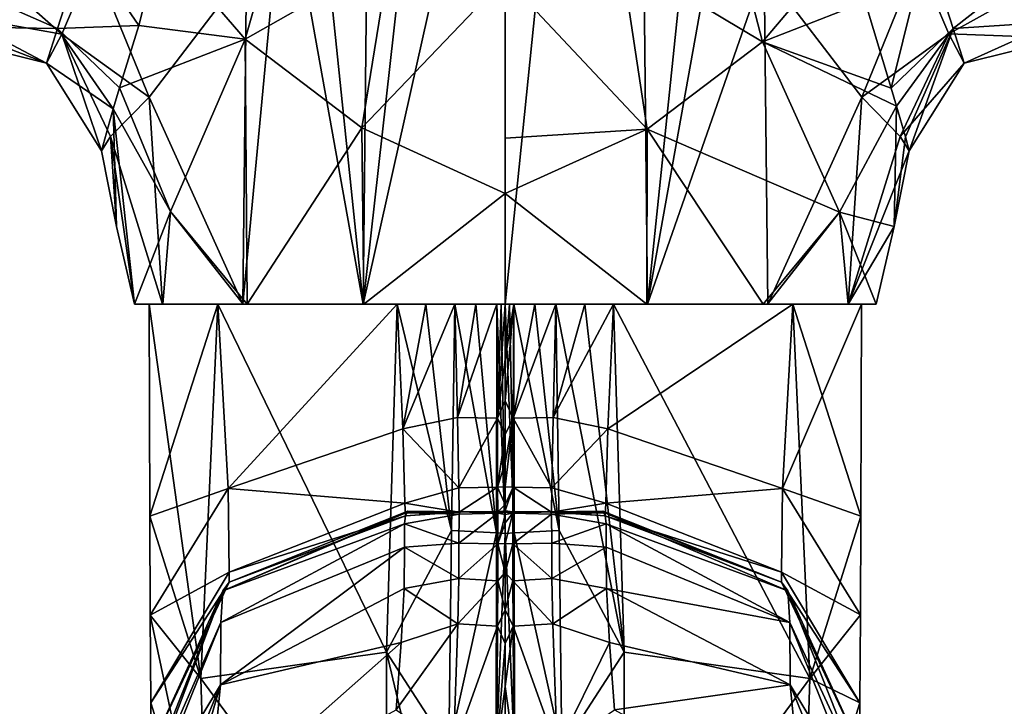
# Model space of a CAD drawing. Header units: millimetres. Extents: x -112 to 112, y -106 to 1587.
# Tile 25 of 158: x -25 to 25, y -54 to -19. Entities that reach past the tile are written whole.
import ezdxf

# ---------------------------------------------------------------- set-up
doc = ezdxf.new("R2010")
doc.units = ezdxf.units.MM
doc.header["$LTSCALE"] = 65.185185
for name, color, linetype in [('100', 7, 'CONTINUOUS'), ('26', 7, 'CONTINUOUS'), ('27', 7, 'CONTINUOUS'), ('29', 7, 'CONTINUOUS'), ('31', 7, 'CONTINUOUS'), ('33', 7, 'CONTINUOUS'), ('34', 7, 'CONTINUOUS'), ('37', 7, 'CONTINUOUS'), ('39', 7, 'CONTINUOUS'), ('41', 7, 'CONTINUOUS'), ('85', 7, 'CONTINUOUS'), ('86', 7, 'CONTINUOUS'), ('87', 7, 'CONTINUOUS'), ('88', 7, 'CONTINUOUS'), ('89', 7, 'CONTINUOUS'), ('90', 7, 'CONTINUOUS'), ('91', 7, 'CONTINUOUS'), ('92', 7, 'CONTINUOUS'), ('93', 7, 'CONTINUOUS'), ('94', 7, 'CONTINUOUS'), ('95', 7, 'CONTINUOUS'), ('96', 7, 'CONTINUOUS'), ('97', 7, 'CONTINUOUS'), ('98', 7, 'CONTINUOUS'), ('99', 7, 'CONTINUOUS')]:
    doc.layers.add(name, color=color, linetype=linetype)

msp = doc.modelspace()

# ---------------------------------------------------------------- linework, layer by layer
at = {"layer": '100', "color": 7, "linetype": 'CONTINUOUS', "true_color": 0xe0f2ff}
for points in [[(-0.211, -33.5, 17.999), (-0.422, -33.5, 17.995), (-0.399, -39.264, 20.426), (-0.211, -33.5, 17.999)], [(0, -33.5, 18), (-0.211, -33.5, 17.999), (-0.399, -39.264, 20.426), (0, -33.5, 18)], [(0, -36.295, 18.691), (0, -33.5, 18), (-0.399, -39.264, 20.426), (0, -36.295, 18.691)], [(0, -38.387, 19.755), (0, -36.295, 18.691), (-0.399, -39.264, 20.426), (0, -38.387, 19.755)], [(0, -40.079, 21.208), (0, -38.387, 19.755), (-0.399, -39.264, 20.426), (0, -40.079, 21.208)], [(0, -40.079, 21.208), (-0.399, -39.264, 20.426), (-0.39, -42.737, 26.113), (0, -40.079, 21.208)], [(0, -41.516, 23.221), (0, -40.079, 21.208), (-0.39, -42.737, 26.113), (0, -41.516, 23.221)], [(0, -42.732, 26.085), (0, -41.516, 23.221), (-0.39, -42.737, 26.113), (0, -42.732, 26.085)], [(0, -43.617, 30.325), (0, -42.732, 26.085), (-0.39, -42.737, 26.113), (0, -43.617, 30.325)], [(0, -43.617, 30.325), (-0.39, -42.737, 26.113), (-0.385, -43.993, 35.814), (0, -43.617, 30.325)], [(0, -43.942, 34.311), (0, -43.617, 30.325), (-0.385, -43.993, 35.814), (0, -43.942, 34.311)], [(0, -44.126, 50.951), (-0.384, -44.054, 48.562), (-0.387, -45.615, 66.46), (0, -44.126, 50.951)], [(0, -44.543, 57.383), (0, -44.126, 50.951), (-0.387, -45.615, 66.46), (0, -44.543, 57.383)], [(0, -44.013, 37.071), (0, -43.942, 34.311), (-0.385, -43.993, 35.814), (0, -44.013, 37.071)], [(0, -44.013, 37.071), (-0.385, -43.993, 35.814), (-0.375, -44.005, 41.25), (0, -44.013, 37.071)], [(0, -44.014, 46.515), (0, -44, 43.408), (-0.384, -44.054, 48.562), (0, -44.014, 46.515)], [(0, -44, 43.408), (-0.375, -44.005, 41.25), (-0.384, -44.054, 48.562), (0, -44, 43.408)], [(0, -44.126, 50.951), (0, -44.014, 46.515), (-0.384, -44.054, 48.562), (0, -44.126, 50.951)], [(0, -44, 43.408), (0, -44.011, 41.23), (-0.375, -44.005, 41.25), (0, -44, 43.408)], [(0, -44.011, 41.23), (0, -44.02, 39.333), (-0.375, -44.005, 41.25), (0, -44.011, 41.23)], [(0, -44.02, 39.333), (0, -44.013, 37.071), (-0.375, -44.005, 41.25), (0, -44.02, 39.333)], [(0, -45.599, 66.332), (0, -44.543, 57.383), (-0.387, -45.615, 66.46), (0, -45.599, 66.332)], [(0, -47.065, 75.124), (0, -45.599, 66.332), (-0.387, -45.615, 66.46), (0, -47.065, 75.124)], [(0, -47.065, 75.124), (-0.387, -45.615, 66.46), (-0.387, -47.476, 77.305), (0, -47.065, 75.124)], [(0, -48.949, 84.023), (0, -47.065, 75.124), (-0.387, -47.476, 77.305), (0, -48.949, 84.023)], [(0, -48.949, 84.023), (-0.387, -47.476, 77.305), (-0.395, -49.771, 87.353), (0, -48.949, 84.023)], [(0, -50.647, 90.475), (0, -48.949, 84.023), (-0.395, -49.771, 87.353), (0, -50.647, 90.475)], [(0, -50.647, 90.475), (-0.395, -49.771, 87.353), (-0.433, -55.947, 103.755), (0, -50.647, 90.475)], [(0, -52.823, 96.981), (0, -50.647, 90.475), (-0.433, -55.947, 103.755), (0, -52.823, 96.981)], [(0, -55.966, 103.816), (0, -52.823, 96.981), (-0.433, -55.947, 103.755), (0, -55.966, 103.816)]]:
    msp.add_3dface(points, dxfattribs=at)
at = {"layer": '26', "color": 7, "linetype": 'CONTINUOUS', "true_color": 0xe0f2ff}
for points in [[(18.188, -18.215, 13.791), (19.506, -22.576, 9.202), (21.295, -15.365, 12.114), (18.188, -18.215, 13.791)], [(21.295, -15.365, 12.114), (19.506, -22.576, 9.202), (22.642, -19.563, 6.865), (21.295, -15.365, 12.114)], [(26.549, -16.492, 9.679), (21.295, -15.365, 12.114), (22.642, -19.563, 6.865), (26.549, -16.492, 9.679)], [(27.838, -19.228, 4.848), (26.549, -16.492, 9.679), (22.642, -19.563, 6.865), (27.838, -19.228, 4.848)], [(27.838, -19.228, 4.848), (22.642, -19.563, 6.865), (23.202, -21.314, 0), (27.838, -19.228, 4.848)], [(28.283, -20.055), (27.838, -19.228, 4.848), (23.202, -21.314, 0), (28.283, -20.055)], [(19.506, -22.576, 9.202), (19.785, -23.487, 7.784), (22.642, -19.563, 6.865), (19.506, -22.576, 9.202)], [(19.785, -23.487, 7.784), (20.23, -25.031, 4.4), (22.642, -19.563, 6.865), (19.785, -23.487, 7.784)], [(20.23, -25.031, 4.4), (20.415, -25.746, 0), (22.642, -19.563, 6.865), (20.23, -25.031, 4.4)], [(22.642, -19.563, 6.865), (20.415, -25.746, 0), (23.202, -21.314, 0), (22.642, -19.563, 6.865)]]:
    msp.add_3dface(points, dxfattribs=at)
at = {"layer": '27', "color": 7, "linetype": 'CONTINUOUS', "true_color": 0xe0f2ff}
for points in [[(13.088, -16.574, -17.309), (20.832, -16.112, -12.301), (18.017, -23.027, -10.536), (13.088, -16.574, -17.309)], [(20.832, -16.112, -12.301), (22.417, -19.836, -6.729), (18.017, -23.027, -10.536), (20.832, -16.112, -12.301)], [(27.537, -16.988, -9.202), (22.417, -19.836, -6.729), (20.832, -16.112, -12.301), (27.537, -16.988, -9.202)], [(27.537, -16.988, -9.202), (28.283, -20.055), (22.417, -19.836, -6.729), (27.537, -16.988, -9.202)], [(18.017, -23.027, -10.536), (22.417, -19.836, -6.729), (19.966, -25.011, -4.839), (18.017, -23.027, -10.536)], [(22.417, -19.836, -6.729), (23.202, -21.314, 0), (19.966, -25.011, -4.839), (22.417, -19.836, -6.729)], [(28.283, -20.055), (23.202, -21.314, 0), (22.417, -19.836, -6.729), (28.283, -20.055)], [(23.202, -21.314, 0), (20.415, -25.746, 0), (19.966, -25.011, -4.839), (23.202, -21.314, 0)]]:
    msp.add_3dface(points, dxfattribs=at)
at = {"layer": '29', "color": 7, "linetype": 'CONTINUOUS', "true_color": 0xe0f2ff}
for points in [[(5.849, -15.961, 21.5), (13, -20.236, 18.586), (11.102, -12.874, 21.5), (5.849, -15.961, 21.5)], [(13, -20.236, 18.586), (17.429, -14.99, 15.946), (11.102, -12.874, 21.5), (13, -20.236, 18.586)], [(18.188, -18.215, 13.791), (17.429, -14.99, 15.946), (13, -20.236, 18.586), (18.188, -18.215, 13.791)], [(0, -17, 21.5), (7.163, -24.643, 19.992), (5.849, -15.961, 21.5), (0, -17, 21.5)], [(7.163, -24.643, 19.992), (13, -20.236, 18.586), (5.849, -15.961, 21.5), (7.163, -24.643, 19.992)], [(0, -25.102, 20.743), (7.163, -24.643, 19.992), (0, -17, 21.5), (0, -25.102, 20.743)], [(19.506, -22.576, 9.202), (18.188, -18.215, 13.791), (13, -20.236, 18.586), (19.506, -22.576, 9.202)], [(13, -20.236, 18.586), (7.163, -24.643, 19.992), (16.902, -28.849, 11.162), (13, -20.236, 18.586)], [(19.785, -23.487, 7.784), (19.506, -22.576, 9.202), (13, -20.236, 18.586), (19.785, -23.487, 7.784)], [(19.785, -23.487, 7.784), (13, -20.236, 18.586), (16.902, -28.849, 11.162), (19.785, -23.487, 7.784)], [(19.661, -29.569, 0), (19.785, -23.487, 7.784), (16.902, -28.849, 11.162), (19.661, -29.569, 0)], [(20.23, -25.031, 4.4), (19.785, -23.487, 7.784), (19.661, -29.569, 0), (20.23, -25.031, 4.4)], [(0, -27.904, 20.219), (7.163, -24.643, 19.992), (0, -25.102, 20.743), (0, -27.904, 20.219)], [(7.163, -24.643, 19.992), (0, -27.904, 20.219), (7.156, -33.5, 17.331), (7.163, -24.643, 19.992)], [(13.043, -33.5, 13.47), (7.163, -24.643, 19.992), (7.156, -33.5, 17.331), (13.043, -33.5, 13.47)], [(7.163, -24.643, 19.992), (13.043, -33.5, 13.47), (16.902, -28.849, 11.162), (7.163, -24.643, 19.992)], [(20.415, -25.746, 0), (20.23, -25.031, 4.4), (19.661, -29.569, 0), (20.415, -25.746, 0)], [(7.156, -33.5, 17.331), (0, -27.904, 20.219), (0, -33.5, 18.75), (7.156, -33.5, 17.331)], [(13.043, -33.5, 13.47), (13.263, -33.5, 13.253), (16.902, -28.849, 11.162), (13.043, -33.5, 13.47)], [(13.263, -33.5, 13.253), (17.333, -33.5, 7.153), (16.902, -28.849, 11.162), (13.263, -33.5, 13.253)], [(18.75, -33.5, 0.001), (19.661, -29.569, 0), (16.902, -28.849, 11.162), (18.75, -33.5, 0.001)], [(17.333, -33.5, 7.153), (18.75, -33.5, 0.001), (16.902, -28.849, 11.162), (17.333, -33.5, 7.153)]]:
    msp.add_3dface(points, dxfattribs=at)
at = {"layer": '31', "color": 7, "linetype": 'CONTINUOUS', "true_color": 0xe0f2ff}
for points in [[(0, -1.38, -22.255), (6.518, 30.5, -15.701), (0, -33.5, -18.75), (0, -1.38, -22.255)], [(0, -33.5, -18.75), (6.518, 30.5, -15.701), (7.183, -33.5, -17.319), (0, -33.5, -18.75)], [(6.518, 30.5, -15.701), (10.252, -3.922, -19.801), (7.183, -33.5, -17.319), (6.518, 30.5, -15.701)], [(10.252, -3.922, -19.801), (11.186, -11.212, -19.081), (7.183, -33.5, -17.319), (10.252, -3.922, -19.801)], [(11.186, -11.212, -19.081), (13.088, -16.574, -17.309), (7.183, -33.5, -17.319), (11.186, -11.212, -19.081)], [(7.183, -33.5, -17.319), (13.088, -16.574, -17.309), (13.268, -33.5, -13.248), (7.183, -33.5, -17.319)], [(13.088, -16.574, -17.309), (18.017, -23.027, -10.536), (13.268, -33.5, -13.248), (13.088, -16.574, -17.309)], [(13.268, -33.5, -13.248), (18.017, -23.027, -10.536), (17.33, -33.5, -7.157), (13.268, -33.5, -13.248)], [(18.017, -23.027, -10.536), (19.966, -25.011, -4.839), (17.33, -33.5, -7.157), (18.017, -23.027, -10.536)], [(19.966, -25.011, -4.839), (20.415, -25.746, 0), (17.33, -33.5, -7.157), (19.966, -25.011, -4.839)], [(20.415, -25.746, 0), (19.661, -29.569, 0), (17.33, -33.5, -7.157), (20.415, -25.746, 0)], [(19.661, -29.569, 0), (18.75, -33.5, 0.001), (17.33, -33.5, -7.157), (19.661, -29.569, 0)]]:
    msp.add_3dface(points, dxfattribs=at)
at = {"layer": '33', "color": 7, "linetype": 'CONTINUOUS', "true_color": 0xe0f2ff}
for points in [[(-13.149, -20.096, 18.529), (-11.096, -12.879, 21.5), (-17.454, -15.114, 15.874), (-13.149, -20.096, 18.529)], [(-5.856, -15.958, 21.5), (-11.096, -12.879, 21.5), (-13.149, -20.096, 18.529), (-5.856, -15.958, 21.5)], [(-13.149, -20.096, 18.529), (-17.454, -15.114, 15.874), (-18.529, -19.41, 12.786), (-13.149, -20.096, 18.529)], [(-7.254, -24.587, 19.98), (-5.856, -15.958, 21.5), (-13.149, -20.096, 18.529), (-7.254, -24.587, 19.98)], [(0, -17, 21.5), (-5.856, -15.958, 21.5), (-7.254, -24.587, 19.98), (0, -17, 21.5)], [(0, -27.904, 20.219), (0, -17, 21.5), (-7.254, -24.587, 19.98), (0, -27.904, 20.219)], [(0, -27.904, 20.219), (0, -25.102, 20.743), (0, -17, 21.5), (0, -27.904, 20.219)], [(-13.149, -20.096, 18.529), (-18.529, -19.41, 12.786), (-19.503, -22.564, 9.219), (-13.149, -20.096, 18.529)], [(-16.931, -28.806, 11.139), (-13.149, -20.096, 18.529), (-19.503, -22.564, 9.219), (-16.931, -28.806, 11.139)], [(-13.045, -33.5, 13.468), (-13.149, -20.096, 18.529), (-16.931, -28.806, 11.139), (-13.045, -33.5, 13.468)], [(-7.254, -24.587, 19.98), (-13.149, -20.096, 18.529), (-13.045, -33.5, 13.468), (-7.254, -24.587, 19.98)], [(-19.826, -23.621, 7.552), (-16.931, -28.806, 11.139), (-19.503, -22.564, 9.219), (-19.826, -23.621, 7.552)], [(-19.826, -23.621, 7.552), (-20.415, -25.746), (-19.662, -29.564, 0), (-19.826, -23.621, 7.552)], [(-16.931, -28.806, 11.139), (-19.826, -23.621, 7.552), (-18.75, -33.5, 0.001), (-16.931, -28.806, 11.139)], [(-18.75, -33.5, 0.001), (-19.826, -23.621, 7.552), (-19.662, -29.564, 0), (-18.75, -33.5, 0.001)], [(-7.152, -33.5, 17.333), (-7.254, -24.587, 19.98), (-13.045, -33.5, 13.468), (-7.152, -33.5, 17.333)], [(0, -27.904, 20.219), (-7.254, -24.587, 19.98), (-7.152, -33.5, 17.333), (0, -27.904, 20.219)], [(0, -33.5, 18.75), (0, -27.904, 20.219), (-7.152, -33.5, 17.333), (0, -33.5, 18.75)], [(-17.324, -33.5, 7.174), (-16.931, -28.806, 11.139), (-18.75, -33.5, 0.001), (-17.324, -33.5, 7.174)], [(-13.249, -33.5, 13.267), (-16.931, -28.806, 11.139), (-17.324, -33.5, 7.174), (-13.249, -33.5, 13.267)], [(-13.045, -33.5, 13.468), (-16.931, -28.806, 11.139), (-13.249, -33.5, 13.267), (-13.045, -33.5, 13.468)]]:
    msp.add_3dface(points, dxfattribs=at)
at = {"layer": '34', "color": 7, "linetype": 'CONTINUOUS', "true_color": 0xe0f2ff}
for points in [[(-17.324, -33.5, 7.174), (-18.75, -33.5, 0.001), (-14.535, -33.5, 10.618), (-17.324, -33.5, 7.174)], [(-18.75, -33.5, 0.001), (-17.33, -33.5, -7.157), (-18, -33.5, 0), (-18.75, -33.5, 0.001)], [(-14.535, -33.5, 10.618), (-18.75, -33.5, 0.001), (-18, -33.5, 0), (-14.535, -33.5, 10.618)], [(-18, -33.5, 0), (-17.33, -33.5, -7.157), (-14.535, -33.5, -10.618), (-18, -33.5, 0)], [(-17.33, -33.5, -7.157), (-13.268, -33.5, -13.248), (-14.535, -33.5, -10.618), (-17.33, -33.5, -7.157)], [(-13.249, -33.5, 13.267), (-17.324, -33.5, 7.174), (-14.535, -33.5, 10.618), (-13.249, -33.5, 13.267)], [(-5.473, -33.5, 17.148), (-13.249, -33.5, 13.267), (-14.535, -33.5, 10.618), (-5.473, -33.5, 17.148)], [(-14.535, -33.5, -10.618), (-13.268, -33.5, -13.248), (-5.473, -33.5, -17.148), (-14.535, -33.5, -10.618)], [(-13.268, -33.5, -13.248), (-7.183, -33.5, -17.319), (-5.473, -33.5, -17.148), (-13.268, -33.5, -13.248)], [(-13.045, -33.5, 13.468), (-13.249, -33.5, 13.267), (-5.473, -33.5, 17.148), (-13.045, -33.5, 13.468)], [(-7.152, -33.5, 17.333), (-13.045, -33.5, 13.468), (-5.473, -33.5, 17.148), (-7.152, -33.5, 17.333)], [(-7.183, -33.5, -17.319), (0, -33.5, -18.75), (-4.025, -33.5, -17.544), (-7.183, -33.5, -17.319)], [(-5.473, -33.5, -17.148), (-7.183, -33.5, -17.319), (-4.025, -33.5, -17.544), (-5.473, -33.5, -17.148)], [(0, -33.5, 18.75), (-7.152, -33.5, 17.333), (-1.488, -33.5, 17.938), (0, -33.5, 18.75)], [(-1.488, -33.5, 17.938), (-7.152, -33.5, 17.333), (-2.549, -33.5, 17.819), (-1.488, -33.5, 17.938)], [(-2.549, -33.5, 17.819), (-7.152, -33.5, 17.333), (-4.025, -33.5, 17.544), (-2.549, -33.5, 17.819)], [(-4.025, -33.5, 17.544), (-7.152, -33.5, 17.333), (-5.473, -33.5, 17.148), (-4.025, -33.5, 17.544)], [(-4.025, -33.5, -17.544), (0, -33.5, -18.75), (-2.549, -33.5, -17.819), (-4.025, -33.5, -17.544)], [(-2.549, -33.5, -17.819), (0, -33.5, -18.75), (-1.488, -33.5, -17.938), (-2.549, -33.5, -17.819)], [(-0.422, -33.5, 17.995), (0, -33.5, 18.75), (-1.488, -33.5, 17.938), (-0.422, -33.5, 17.995)], [(-1.488, -33.5, -17.938), (0, -33.5, -18.75), (-0.422, -33.5, -17.995), (-1.488, -33.5, -17.938)], [(-0.211, -33.5, 17.999), (0, -33.5, 18.75), (-0.422, -33.5, 17.995), (-0.211, -33.5, 17.999)], [(-0.422, -33.5, -17.995), (0, -33.5, -18.75), (-0.211, -33.5, -17.999), (-0.422, -33.5, -17.995)], [(0, -33.5, 18), (0, -33.5, 18.75), (-0.211, -33.5, 17.999), (0, -33.5, 18)], [(-0.211, -33.5, -17.999), (0, -33.5, -18.75), (0, -33.5, -18), (-0.211, -33.5, -17.999)], [(7.156, -33.5, 17.331), (0, -33.5, 18.75), (4.025, -33.5, 17.544), (7.156, -33.5, 17.331)], [(0.422, -33.5, 17.995), (0, -33.5, 18.75), (0.211, -33.5, 17.999), (0.422, -33.5, 17.995)], [(0, -33.5, 18.75), (0.422, -33.5, 17.995), (1.488, -33.5, 17.938), (0, -33.5, 18.75)], [(0.211, -33.5, 17.999), (0, -33.5, 18.75), (0, -33.5, 18), (0.211, -33.5, 17.999)], [(4.025, -33.5, 17.544), (0, -33.5, 18.75), (2.549, -33.5, 17.819), (4.025, -33.5, 17.544)], [(2.549, -33.5, 17.819), (0, -33.5, 18.75), (1.488, -33.5, 17.938), (2.549, -33.5, 17.819)], [(0, -33.5, -18.75), (7.183, -33.5, -17.319), (1.488, -33.5, -17.938), (0, -33.5, -18.75)], [(0, -33.5, -18), (0, -33.5, -18.75), (0.211, -33.5, -17.999), (0, -33.5, -18)], [(0.211, -33.5, -17.999), (0, -33.5, -18.75), (0.422, -33.5, -17.995), (0.211, -33.5, -17.999)], [(0.422, -33.5, -17.995), (0, -33.5, -18.75), (1.488, -33.5, -17.938), (0.422, -33.5, -17.995)], [(1.488, -33.5, -17.938), (7.183, -33.5, -17.319), (2.549, -33.5, -17.819), (1.488, -33.5, -17.938)], [(2.549, -33.5, -17.819), (7.183, -33.5, -17.319), (4.025, -33.5, -17.544), (2.549, -33.5, -17.819)], [(5.473, -33.5, 17.148), (7.156, -33.5, 17.331), (4.025, -33.5, 17.544), (5.473, -33.5, 17.148)], [(4.025, -33.5, -17.544), (7.183, -33.5, -17.319), (5.473, -33.5, -17.148), (4.025, -33.5, -17.544)], [(13.043, -33.5, 13.47), (7.156, -33.5, 17.331), (5.473, -33.5, 17.148), (13.043, -33.5, 13.47)], [(14.535, -33.5, 10.618), (13.043, -33.5, 13.47), (5.473, -33.5, 17.148), (14.535, -33.5, 10.618)], [(7.183, -33.5, -17.319), (13.268, -33.5, -13.248), (5.473, -33.5, -17.148), (7.183, -33.5, -17.319)], [(5.473, -33.5, -17.148), (13.268, -33.5, -13.248), (14.535, -33.5, -10.618), (5.473, -33.5, -17.148)], [(13.263, -33.5, 13.253), (13.043, -33.5, 13.47), (14.535, -33.5, 10.618), (13.263, -33.5, 13.253)], [(17.333, -33.5, 7.153), (13.263, -33.5, 13.253), (14.535, -33.5, 10.618), (17.333, -33.5, 7.153)], [(13.268, -33.5, -13.248), (17.33, -33.5, -7.157), (14.535, -33.5, -10.618), (13.268, -33.5, -13.248)], [(18, -33.5, 0), (17.333, -33.5, 7.153), (14.535, -33.5, 10.618), (18, -33.5, 0)], [(14.535, -33.5, -10.618), (17.33, -33.5, -7.157), (18, -33.5, 0), (14.535, -33.5, -10.618)], [(17.33, -33.5, -7.157), (18.75, -33.5, 0.001), (18, -33.5, 0), (17.33, -33.5, -7.157)], [(18.75, -33.5, 0.001), (17.333, -33.5, 7.153), (18, -33.5, 0), (18.75, -33.5, 0.001)]]:
    msp.add_3dface(points, dxfattribs=at)
at = {"layer": '37', "color": 7, "linetype": 'CONTINUOUS', "true_color": 0xe0f2ff}
for points in [[(-6.518, 30.5, -15.701), (-7.183, -33.5, -17.319), (-10.252, -3.922, -19.801), (-6.518, 30.5, -15.701)], [(0, 30.5, -17), (0, -1.38, -22.255), (-7.183, -33.5, -17.319), (0, 30.5, -17)], [(0, 30.5, -17), (-7.183, -33.5, -17.319), (-6.518, 30.5, -15.701), (0, 30.5, -17)], [(0, -1.38, -22.255), (0, -33.5, -18.75), (-7.183, -33.5, -17.319), (0, -1.38, -22.255)], [(-10.252, -3.922, -19.801), (-7.183, -33.5, -17.319), (-11.188, -11.217, -19.08), (-10.252, -3.922, -19.801)], [(-7.183, -33.5, -17.319), (-13.268, -33.5, -13.248), (-11.188, -11.217, -19.08), (-7.183, -33.5, -17.319)], [(-11.188, -11.217, -19.08), (-13.268, -33.5, -13.248), (-13.085, -16.572, -17.311), (-11.188, -11.217, -19.08)], [(-13.085, -16.572, -17.311), (-13.268, -33.5, -13.248), (-18.012, -23.022, -10.546), (-13.085, -16.572, -17.311)], [(-18.012, -23.022, -10.546), (-17.33, -33.5, -7.157), (-19.967, -25.012, -4.834), (-18.012, -23.022, -10.546)], [(-13.268, -33.5, -13.248), (-17.33, -33.5, -7.157), (-18.012, -23.022, -10.546), (-13.268, -33.5, -13.248)], [(-19.662, -29.564, 0), (-20.415, -25.746), (-19.967, -25.012, -4.834), (-19.662, -29.564, 0)], [(-18.75, -33.5, 0.001), (-19.662, -29.564, 0), (-19.967, -25.012, -4.834), (-18.75, -33.5, 0.001)], [(-17.33, -33.5, -7.157), (-18.75, -33.5, 0.001), (-19.967, -25.012, -4.834), (-17.33, -33.5, -7.157)]]:
    msp.add_3dface(points, dxfattribs=at)
at = {"layer": '39', "color": 7, "linetype": 'CONTINUOUS', "true_color": 0xe0f2ff}
for points in [[(-22.641, -19.563, 6.866), (-21.294, -15.362, 12.116), (-27.047, -17.62, 8.135), (-22.641, -19.563, 6.866)], [(-22.641, -19.563, 6.866), (-18.529, -19.41, 12.786), (-21.294, -15.362, 12.116), (-22.641, -19.563, 6.866)], [(-18.529, -19.41, 12.786), (-17.454, -15.114, 15.874), (-21.294, -15.362, 12.116), (-18.529, -19.41, 12.786)], [(-27.972, -19.481, 4.053), (-22.641, -19.563, 6.866), (-27.047, -17.62, 8.135), (-27.972, -19.481, 4.053)], [(-19.503, -22.564, 9.219), (-18.529, -19.41, 12.786), (-22.641, -19.563, 6.866), (-19.503, -22.564, 9.219)], [(-28.283, -20.055), (-23.202, -21.314, 0), (-27.972, -19.481, 4.053), (-28.283, -20.055)], [(-23.202, -21.314, 0), (-22.641, -19.563, 6.866), (-27.972, -19.481, 4.053), (-23.202, -21.314, 0)], [(-23.202, -21.314, 0), (-19.826, -23.621, 7.552), (-22.641, -19.563, 6.866), (-23.202, -21.314, 0)], [(-19.826, -23.621, 7.552), (-19.503, -22.564, 9.219), (-22.641, -19.563, 6.866), (-19.826, -23.621, 7.552)], [(-20.415, -25.746), (-19.826, -23.621, 7.552), (-23.202, -21.314, 0), (-20.415, -25.746)]]:
    msp.add_3dface(points, dxfattribs=at)
at = {"layer": '41', "color": 7, "linetype": 'CONTINUOUS', "true_color": 0xe0f2ff}
for points in [[(-27.758, -18.909, -5.713), (-27.52, -15.357, -11.13), (-22.416, -19.837, -6.729), (-27.758, -18.909, -5.713)], [(-22.416, -19.837, -6.729), (-27.52, -15.357, -11.13), (-20.83, -16.113, -12.301), (-22.416, -19.837, -6.729)], [(-18.012, -23.022, -10.546), (-22.416, -19.837, -6.729), (-20.83, -16.113, -12.301), (-18.012, -23.022, -10.546)], [(-13.085, -16.572, -17.311), (-18.012, -23.022, -10.546), (-20.83, -16.113, -12.301), (-13.085, -16.572, -17.311)], [(-23.202, -21.314, 0), (-28.283, -20.055), (-27.758, -18.909, -5.713), (-23.202, -21.314, 0)], [(-23.202, -21.314, 0), (-27.758, -18.909, -5.713), (-22.416, -19.837, -6.729), (-23.202, -21.314, 0)], [(-20.415, -25.746), (-23.202, -21.314, 0), (-22.416, -19.837, -6.729), (-20.415, -25.746)], [(-19.967, -25.012, -4.834), (-20.415, -25.746), (-22.416, -19.837, -6.729), (-19.967, -25.012, -4.834)], [(-18.012, -23.022, -10.546), (-19.967, -25.012, -4.834), (-22.416, -19.837, -6.729), (-18.012, -23.022, -10.546)]]:
    msp.add_3dface(points, dxfattribs=at)
at = {"layer": '85', "color": 7, "linetype": 'CONTINUOUS', "true_color": 0xe0f2ff}
for points in [[(0.422, -33.5, 17.995), (0.211, -33.5, 17.999), (0, -36.295, 18.691), (0.422, -33.5, 17.995)], [(0.399, -39.264, 20.426), (0.422, -33.5, 17.995), (0, -38.387, 19.755), (0.399, -39.264, 20.426)], [(0, -38.387, 19.755), (0.422, -33.5, 17.995), (0, -36.295, 18.691), (0, -38.387, 19.755)], [(0.211, -33.5, 17.999), (0, -33.5, 18), (0, -36.295, 18.691), (0.211, -33.5, 17.999)], [(0, -40.079, 21.208), (0.399, -39.264, 20.426), (0, -38.387, 19.755), (0, -40.079, 21.208)], [(0.39, -42.737, 26.112), (0.399, -39.264, 20.426), (0, -42.732, 26.085), (0.39, -42.737, 26.112)], [(0, -42.732, 26.085), (0.399, -39.264, 20.426), (0, -41.516, 23.221), (0, -42.732, 26.085)], [(0, -41.516, 23.221), (0.399, -39.264, 20.426), (0, -40.079, 21.208), (0, -41.516, 23.221)], [(0, -43.617, 30.325), (0.39, -42.737, 26.112), (0, -42.732, 26.085), (0, -43.617, 30.325)], [(0.385, -43.993, 35.813), (0.39, -42.737, 26.112), (0, -43.942, 34.311), (0.385, -43.993, 35.813)], [(0, -43.942, 34.311), (0.39, -42.737, 26.112), (0, -43.617, 30.325), (0, -43.942, 34.311)], [(0, -44.013, 37.071), (0.385, -43.993, 35.813), (0, -43.942, 34.311), (0, -44.013, 37.071)], [(0.375, -44.005, 41.251), (0.385, -43.993, 35.813), (0, -44.011, 41.23), (0.375, -44.005, 41.251)], [(0, -44.011, 41.23), (0.385, -43.993, 35.813), (0, -44.02, 39.333), (0, -44.011, 41.23)], [(0, -44.02, 39.333), (0.385, -43.993, 35.813), (0, -44.013, 37.071), (0, -44.02, 39.333)], [(0, -44.014, 46.515), (0.375, -44.005, 41.251), (0, -44, 43.408), (0, -44.014, 46.515)], [(0, -44, 43.408), (0.375, -44.005, 41.251), (0, -44.011, 41.23), (0, -44, 43.408)], [(0.384, -44.054, 48.562), (0.375, -44.005, 41.251), (0, -44.014, 46.515), (0.384, -44.054, 48.562)], [(0, -44.126, 50.951), (0.384, -44.054, 48.562), (0, -44.014, 46.515), (0, -44.126, 50.951)], [(0.387, -45.616, 66.462), (0.384, -44.054, 48.562), (0, -45.599, 66.332), (0.387, -45.616, 66.462)], [(0, -45.599, 66.332), (0.384, -44.054, 48.562), (0, -44.543, 57.383), (0, -45.599, 66.332)], [(0, -44.543, 57.383), (0.384, -44.054, 48.562), (0, -44.126, 50.951), (0, -44.543, 57.383)], [(0, -47.065, 75.124), (0.387, -45.616, 66.462), (0, -45.599, 66.332), (0, -47.065, 75.124)], [(0.387, -47.477, 77.308), (0.387, -45.616, 66.462), (0, -47.065, 75.124), (0.387, -47.477, 77.308)], [(0, -48.949, 84.023), (0.387, -47.477, 77.308), (0, -47.065, 75.124), (0, -48.949, 84.023)], [(0.395, -49.772, 87.355), (0.387, -47.477, 77.308), (0, -48.949, 84.023), (0.395, -49.772, 87.355)], [(0, -50.647, 90.475), (0.395, -49.772, 87.355), (0, -48.949, 84.023), (0, -50.647, 90.475)], [(0.433, -55.948, 103.757), (0.395, -49.772, 87.355), (0, -52.823, 96.981), (0.433, -55.948, 103.757)], [(0, -52.823, 96.981), (0.395, -49.772, 87.355), (0, -50.647, 90.475), (0, -52.823, 96.981)], [(0, -55.966, 103.816), (0.433, -55.948, 103.757), (0, -52.823, 96.981), (0, -55.966, 103.816)]]:
    msp.add_3dface(points, dxfattribs=at)
at = {"layer": '86', "color": 7, "linetype": 'CONTINUOUS', "true_color": 0xe0f2ff}
for points in [[(1.488, -33.5, 17.938), (0.422, -33.5, 17.995), (0.399, -39.264, 20.426), (1.488, -33.5, 17.938)], [(2.549, -33.5, 17.819), (1.488, -33.5, 17.938), (0.399, -39.264, 20.426), (2.549, -33.5, 17.819)], [(2.549, -33.5, 17.819), (0.399, -39.264, 20.426), (2.415, -39.23, 20.278), (2.549, -33.5, 17.819)], [(0.399, -39.264, 20.426), (0.39, -42.737, 26.112), (2.356, -42.778, 26.069), (0.399, -39.264, 20.426)], [(2.415, -39.23, 20.278), (0.399, -39.264, 20.426), (2.356, -42.778, 26.069), (2.415, -39.23, 20.278)], [(0.39, -42.737, 26.112), (0.385, -43.993, 35.813), (2.341, -44.015, 34.845), (0.39, -42.737, 26.112)], [(2.356, -42.778, 26.069), (0.39, -42.737, 26.112), (2.341, -44.015, 34.845), (2.356, -42.778, 26.069)], [(0.385, -43.993, 35.813), (0.375, -44.005, 41.251), (2.268, -43.99, 39.09), (0.385, -43.993, 35.813)], [(0.375, -44.005, 41.251), (0.384, -44.054, 48.562), (2.29, -43.99, 42.973), (0.375, -44.005, 41.251)], [(2.268, -43.99, 39.09), (0.375, -44.005, 41.251), (2.29, -43.99, 42.973), (2.268, -43.99, 39.09)], [(2.29, -43.99, 42.973), (0.384, -44.054, 48.562), (2.334, -44.115, 49.853), (2.29, -43.99, 42.973)], [(0.384, -44.054, 48.562), (0.387, -45.616, 66.462), (2.334, -44.115, 49.853), (0.384, -44.054, 48.562)], [(2.341, -44.015, 34.845), (0.385, -43.993, 35.813), (2.268, -43.99, 39.09), (2.341, -44.015, 34.845)], [(2.334, -44.115, 49.853), (0.387, -45.616, 66.462), (2.349, -45.57, 66.292), (2.334, -44.115, 49.853)], [(2.349, -45.57, 66.292), (0.387, -45.616, 66.462), (2.348, -47.366, 77.115), (2.349, -45.57, 66.292)], [(0.387, -45.616, 66.462), (0.387, -47.477, 77.308), (2.348, -47.366, 77.115), (0.387, -45.616, 66.462)], [(2.348, -47.366, 77.115), (0.387, -47.477, 77.308), (2.395, -49.656, 87.188), (2.348, -47.366, 77.115)], [(0.387, -47.477, 77.308), (0.395, -49.772, 87.355), (2.395, -49.656, 87.188), (0.387, -47.477, 77.308)], [(2.395, -49.656, 87.188), (0.395, -49.772, 87.355), (2.622, -55.98, 103.648), (2.395, -49.656, 87.188)], [(0.395, -49.772, 87.355), (0.433, -55.948, 103.757), (2.622, -55.98, 103.648), (0.395, -49.772, 87.355)]]:
    msp.add_3dface(points, dxfattribs=at)
at = {"layer": '87', "color": 7, "linetype": 'CONTINUOUS', "true_color": 0xe0f2ff}
for points in [[(5.473, -33.5, 17.148), (4.025, -33.5, 17.544), (2.415, -39.23, 20.278), (5.473, -33.5, 17.148)], [(5.473, -33.5, 17.148), (2.415, -39.23, 20.278), (5.18, -39.787, 20.205), (5.473, -33.5, 17.148)], [(4.025, -33.5, 17.544), (2.549, -33.5, 17.819), (2.415, -39.23, 20.278), (4.025, -33.5, 17.544)], [(2.415, -39.23, 20.278), (2.356, -42.778, 26.069), (5.18, -39.787, 20.205), (2.415, -39.23, 20.278)], [(5.18, -39.787, 20.205), (2.356, -42.778, 26.069), (5.088, -43.559, 28.095), (5.18, -39.787, 20.205)], [(2.356, -42.778, 26.069), (2.341, -44.015, 34.845), (5.088, -43.559, 28.095), (2.356, -42.778, 26.069)], [(5.088, -43.559, 28.095), (2.341, -44.015, 34.845), (5.04, -44.201, 35.74), (5.088, -43.559, 28.095)], [(2.268, -43.99, 39.09), (2.29, -43.99, 42.973), (4.929, -43.951, 41.065), (2.268, -43.99, 39.09)], [(5.04, -44.201, 35.74), (2.268, -43.99, 39.09), (4.929, -43.951, 41.065), (5.04, -44.201, 35.74)], [(2.341, -44.015, 34.845), (2.268, -43.99, 39.09), (5.04, -44.201, 35.74), (2.341, -44.015, 34.845)], [(4.929, -43.951, 41.065), (2.29, -43.99, 42.973), (5.037, -44.046, 46.196), (4.929, -43.951, 41.065)], [(2.29, -43.99, 42.973), (2.334, -44.115, 49.853), (5.037, -44.046, 46.196), (2.29, -43.99, 42.973)], [(5.037, -44.046, 46.196), (2.334, -44.115, 49.853), (5.103, -44.595, 57.138), (5.037, -44.046, 46.196)], [(2.334, -44.115, 49.853), (2.349, -45.57, 66.292), (5.103, -44.595, 57.138), (2.334, -44.115, 49.853)], [(5.103, -44.595, 57.138), (2.349, -45.57, 66.292), (5.105, -45.774, 67.309), (5.103, -44.595, 57.138)], [(2.349, -45.57, 66.292), (2.348, -47.366, 77.115), (5.105, -45.774, 67.309), (2.349, -45.57, 66.292)], [(5.105, -45.774, 67.309), (2.348, -47.366, 77.115), (5.11, -47.86, 79.235), (5.105, -45.774, 67.309)], [(2.348, -47.366, 77.115), (2.395, -49.656, 87.188), (5.11, -47.86, 79.235), (2.348, -47.366, 77.115)], [(5.11, -47.86, 79.235), (2.395, -49.656, 87.188), (5.259, -50.587, 89.884), (5.11, -47.86, 79.235)], [(2.395, -49.656, 87.188), (2.622, -55.98, 103.648), (5.259, -50.587, 89.884), (2.395, -49.656, 87.188)], [(5.259, -50.587, 89.884), (2.622, -55.98, 103.648), (5.522, -53.993, 98.914), (5.259, -50.587, 89.884)]]:
    msp.add_3dface(points, dxfattribs=at)
at = {"layer": '88', "color": 7, "linetype": 'CONTINUOUS', "true_color": 0xe0f2ff}
for points in [[(14.535, -33.5, 10.618), (5.473, -33.5, 17.148), (5.18, -39.787, 20.205), (14.535, -33.5, 10.618)], [(14.535, -33.5, 10.618), (5.18, -39.787, 20.205), (14.011, -42.816, 16.859), (14.535, -33.5, 10.618)], [(18, -33.5, 0), (14.535, -33.5, 10.618), (14.011, -42.816, 16.859), (18, -33.5, 0)], [(17.98, -44.203, 7.001), (18, -33.5, 0), (14.011, -42.816, 16.859), (17.98, -44.203, 7.001)], [(5.18, -39.787, 20.205), (5.088, -43.559, 28.095), (14.011, -42.816, 16.859), (5.18, -39.787, 20.205)], [(5.088, -43.559, 28.095), (13.968, -47.04, 28.052), (14.011, -42.816, 16.859), (5.088, -43.559, 28.095)], [(13.968, -47.04, 28.052), (17.953, -49.203, 14.315), (14.011, -42.816, 16.859), (13.968, -47.04, 28.052)], [(17.953, -49.203, 14.315), (17.98, -44.203, 7.001), (14.011, -42.816, 16.859), (17.953, -49.203, 14.315)], [(5.088, -43.559, 28.095), (5.04, -44.201, 35.74), (13.968, -47.04, 28.052), (5.088, -43.559, 28.095)], [(5.04, -44.201, 35.74), (4.929, -43.951, 41.065), (13.957, -47.54, 37.108), (5.04, -44.201, 35.74)], [(4.929, -43.951, 41.065), (5.037, -44.046, 46.196), (13.957, -47.54, 37.108), (4.929, -43.951, 41.065)], [(5.037, -44.046, 46.196), (5.103, -44.595, 57.138), (14.275, -47.991, 46.895), (5.037, -44.046, 46.196)], [(5.037, -44.046, 46.196), (14.275, -47.991, 46.895), (13.957, -47.54, 37.108), (5.037, -44.046, 46.196)], [(5.04, -44.201, 35.74), (13.957, -47.54, 37.108), (13.968, -47.04, 28.052), (5.04, -44.201, 35.74)], [(5.103, -44.595, 57.138), (5.105, -45.774, 67.309), (14.389, -49.583, 64.461), (5.103, -44.595, 57.138)], [(5.103, -44.595, 57.138), (14.389, -49.583, 64.461), (14.275, -47.991, 46.895), (5.103, -44.595, 57.138)], [(5.105, -45.774, 67.309), (5.11, -47.86, 79.235), (14.389, -49.583, 64.461), (5.105, -45.774, 67.309)], [(13.957, -47.54, 37.108), (17.926, -53.643, 25.665), (13.968, -47.04, 28.052), (13.957, -47.54, 37.108)], [(17.926, -53.643, 25.665), (17.953, -49.203, 14.315), (13.968, -47.04, 28.052), (17.926, -53.643, 25.665)], [(17.949, -56.017, 36.539), (17.926, -53.643, 25.665), (13.957, -47.54, 37.108), (17.949, -56.017, 36.539)], [(14.275, -47.991, 46.895), (17.949, -56.017, 36.539), (13.957, -47.54, 37.108), (14.275, -47.991, 46.895)], [(5.11, -47.86, 79.235), (5.259, -50.587, 89.884), (14.396, -52.731, 80.585), (5.11, -47.86, 79.235)], [(5.11, -47.86, 79.235), (14.396, -52.731, 80.585), (14.389, -49.583, 64.461), (5.11, -47.86, 79.235)], [(18.043, -57.456, 48.817), (17.949, -56.017, 36.539), (14.275, -47.991, 46.895), (18.043, -57.456, 48.817)], [(14.389, -49.583, 64.461), (18.043, -57.456, 48.817), (14.275, -47.991, 46.895), (14.389, -49.583, 64.461)], [(18.178, -59.004, 65.723), (18.043, -57.456, 48.817), (14.389, -49.583, 64.461), (18.178, -59.004, 65.723)], [(14.396, -52.731, 80.585), (18.178, -59.004, 65.723), (14.389, -49.583, 64.461), (14.396, -52.731, 80.585)], [(5.259, -50.587, 89.884), (5.522, -53.993, 98.914), (14.396, -52.731, 80.585), (5.259, -50.587, 89.884)], [(5.522, -53.993, 98.914), (15.043, -59.24, 96.555), (14.396, -52.731, 80.585), (5.522, -53.993, 98.914)], [(18.279, -62.25, 79.375), (18.178, -59.004, 65.723), (14.396, -52.731, 80.585), (18.279, -62.25, 79.375)], [(15.043, -59.24, 96.555), (18.279, -62.25, 79.375), (14.396, -52.731, 80.585), (15.043, -59.24, 96.555)]]:
    msp.add_3dface(points, dxfattribs=at)
at = {"layer": '89', "color": 7, "linetype": 'CONTINUOUS', "true_color": 0xe0f2ff}
for points in [[(5.473, -33.5, -17.148), (14.535, -33.5, -10.618), (15.389, -52.413, 1.498), (5.473, -33.5, -17.148)], [(6.005, -51.082, -8.992), (5.473, -33.5, -17.148), (15.389, -52.413, 1.498), (6.005, -51.082, -8.992)], [(14.535, -33.5, -10.618), (18, -33.5, 0), (17.98, -44.203, 7.001), (14.535, -33.5, -10.618)], [(14.535, -33.5, -10.618), (17.98, -44.203, 7.001), (15.389, -52.413, 1.498), (14.535, -33.5, -10.618)], [(17.98, -44.203, 7.001), (17.953, -49.203, 14.315), (15.389, -52.413, 1.498), (17.98, -44.203, 7.001)], [(17.953, -49.203, 14.315), (17.926, -53.643, 25.665), (15.389, -52.413, 1.498), (17.953, -49.203, 14.315)], [(5.968, -65.241, 10.86), (6.005, -51.082, -8.992), (15.389, -52.413, 1.498), (5.968, -65.241, 10.86)], [(15.079, -62.747, 21.397), (5.968, -65.241, 10.86), (15.389, -52.413, 1.498), (15.079, -62.747, 21.397)], [(17.926, -53.643, 25.665), (15.079, -62.747, 21.397), (15.389, -52.413, 1.498), (17.926, -53.643, 25.665)], [(17.926, -53.643, 25.665), (17.949, -56.017, 36.539), (15.079, -62.747, 21.397), (17.926, -53.643, 25.665)]]:
    msp.add_3dface(points, dxfattribs=at)
at = {"layer": '90', "color": 7, "linetype": 'CONTINUOUS', "true_color": 0xe0f2ff}
for points in [[(2.549, -33.5, -17.819), (4.025, -33.5, -17.544), (6.005, -51.082, -8.992), (2.549, -33.5, -17.819)], [(2.549, -33.5, -17.819), (6.005, -51.082, -8.992), (2.723, -44.934, -14.022), (2.549, -33.5, -17.819)], [(4.025, -33.5, -17.544), (5.473, -33.5, -17.148), (6.005, -51.082, -8.992), (4.025, -33.5, -17.544)], [(2.723, -44.934, -14.022), (6.005, -51.082, -8.992), (2.853, -55.959, -5.405), (2.723, -44.934, -14.022)], [(6.005, -51.082, -8.992), (5.968, -65.241, 10.86), (2.853, -55.959, -5.405), (6.005, -51.082, -8.992)]]:
    msp.add_3dface(points, dxfattribs=at)
at = {"layer": '91', "color": 7, "linetype": 'CONTINUOUS', "true_color": 0xe0f2ff}
for points in [[(0.422, -33.5, -17.995), (1.488, -33.5, -17.938), (2.723, -44.934, -14.022), (0.422, -33.5, -17.995)], [(0.422, -33.5, -17.995), (2.723, -44.934, -14.022), (0.45, -45.052, -14.188), (0.422, -33.5, -17.995)], [(1.488, -33.5, -17.938), (2.549, -33.5, -17.819), (2.723, -44.934, -14.022), (1.488, -33.5, -17.938)], [(2.723, -44.934, -14.022), (2.853, -55.959, -5.405), (0.45, -45.052, -14.188), (2.723, -44.934, -14.022)], [(0.45, -45.052, -14.188), (2.853, -55.959, -5.405), (0.471, -56.197, -5.536), (0.45, -45.052, -14.188)]]:
    msp.add_3dface(points, dxfattribs=at)
at = {"layer": '92', "color": 7, "linetype": 'CONTINUOUS', "true_color": 0xe0f2ff}
for points in [[(0, -33.5, -18), (0.211, -33.5, -17.999), (0.45, -45.052, -14.188), (0, -33.5, -18)], [(0, -33.5, -18), (0.45, -45.052, -14.188), (0, -45.08, -14.184), (0, -33.5, -18)], [(0.211, -33.5, -17.999), (0.422, -33.5, -17.995), (0.45, -45.052, -14.188), (0.211, -33.5, -17.999)], [(0.45, -45.052, -14.188), (0.471, -56.197, -5.536), (0, -45.08, -14.184), (0.45, -45.052, -14.188)], [(0, -45.08, -14.184), (0.471, -56.197, -5.536), (0, -56.254, -5.511), (0, -45.08, -14.184)]]:
    msp.add_3dface(points, dxfattribs=at)
at = {"layer": '93', "color": 7, "linetype": 'CONTINUOUS', "true_color": 0xe0f2ff}
for points in [[(-0.422, -33.5, -17.995), (0, -45.08, -14.184), (-0.45, -45.052, -14.188), (-0.422, -33.5, -17.995)], [(-0.422, -33.5, -17.995), (-0.211, -33.5, -17.999), (0, -45.08, -14.184), (-0.422, -33.5, -17.995)], [(-0.211, -33.5, -17.999), (0, -33.5, -18), (0, -45.08, -14.184), (-0.211, -33.5, -17.999)], [(-0.45, -45.052, -14.188), (0, -45.08, -14.184), (-0.471, -56.197, -5.536), (-0.45, -45.052, -14.188)], [(0, -45.08, -14.184), (0, -56.254, -5.511), (-0.471, -56.197, -5.536), (0, -45.08, -14.184)]]:
    msp.add_3dface(points, dxfattribs=at)
at = {"layer": '94', "color": 7, "linetype": 'CONTINUOUS', "true_color": 0xe0f2ff}
for points in [[(-18, -33.5, 0), (-14.535, -33.5, -10.618), (-15.39, -52.413, 1.498), (-18, -33.5, 0)], [(-17.98, -44.208, 7.007), (-18, -33.5, 0), (-15.39, -52.413, 1.498), (-17.98, -44.208, 7.007)], [(-15.39, -52.413, 1.498), (-14.535, -33.5, -10.618), (-6.005, -51.078, -8.996), (-15.39, -52.413, 1.498)], [(-14.535, -33.5, -10.618), (-5.473, -33.5, -17.148), (-6.005, -51.078, -8.996), (-14.535, -33.5, -10.618)], [(-17.953, -49.211, 14.33), (-17.98, -44.208, 7.007), (-15.39, -52.413, 1.498), (-17.953, -49.211, 14.33)], [(-17.926, -53.648, 25.683), (-17.953, -49.211, 14.33), (-15.079, -62.747, 21.397), (-17.926, -53.648, 25.683)], [(-15.079, -62.747, 21.397), (-17.953, -49.211, 14.33), (-15.39, -52.413, 1.498), (-15.079, -62.747, 21.397)], [(-5.968, -65.236, 10.847), (-15.39, -52.413, 1.498), (-6.005, -51.078, -8.996), (-5.968, -65.236, 10.847)], [(-15.079, -62.747, 21.397), (-15.39, -52.413, 1.498), (-5.968, -65.236, 10.847), (-15.079, -62.747, 21.397)], [(-17.95, -56.023, 36.573), (-17.926, -53.648, 25.683), (-15.079, -62.747, 21.397), (-17.95, -56.023, 36.573)]]:
    msp.add_3dface(points, dxfattribs=at)
at = {"layer": '95', "color": 7, "linetype": 'CONTINUOUS', "true_color": 0xe0f2ff}
for points in [[(-6.005, -51.078, -8.996), (-5.473, -33.5, -17.148), (-2.723, -44.934, -14.022), (-6.005, -51.078, -8.996)], [(-5.473, -33.5, -17.148), (-4.025, -33.5, -17.544), (-2.723, -44.934, -14.022), (-5.473, -33.5, -17.148)], [(-4.025, -33.5, -17.544), (-2.549, -33.5, -17.819), (-2.723, -44.934, -14.022), (-4.025, -33.5, -17.544)], [(-2.853, -55.959, -5.405), (-6.005, -51.078, -8.996), (-2.723, -44.934, -14.022), (-2.853, -55.959, -5.405)], [(-5.968, -65.236, 10.847), (-6.005, -51.078, -8.996), (-2.808, -64.54, 7.56), (-5.968, -65.236, 10.847)], [(-2.808, -64.54, 7.56), (-6.005, -51.078, -8.996), (-2.853, -55.959, -5.405), (-2.808, -64.54, 7.56)]]:
    msp.add_3dface(points, dxfattribs=at)
at = {"layer": '96', "color": 7, "linetype": 'CONTINUOUS', "true_color": 0xe0f2ff}
for points in [[(-2.549, -33.5, -17.819), (-0.45, -45.052, -14.188), (-2.723, -44.934, -14.022), (-2.549, -33.5, -17.819)], [(-2.549, -33.5, -17.819), (-1.488, -33.5, -17.938), (-0.45, -45.052, -14.188), (-2.549, -33.5, -17.819)], [(-1.488, -33.5, -17.938), (-0.422, -33.5, -17.995), (-0.45, -45.052, -14.188), (-1.488, -33.5, -17.938)], [(-0.45, -45.052, -14.188), (-2.853, -55.959, -5.405), (-2.723, -44.934, -14.022), (-0.45, -45.052, -14.188)], [(-0.45, -45.052, -14.188), (-0.471, -56.197, -5.536), (-2.853, -55.959, -5.405), (-0.45, -45.052, -14.188)]]:
    msp.add_3dface(points, dxfattribs=at)
at = {"layer": '97', "color": 7, "linetype": 'CONTINUOUS', "true_color": 0xe0f2ff}
for points in [[(-1.488, -33.5, 17.938), (-2.549, -33.5, 17.819), (-2.415, -39.23, 20.278), (-1.488, -33.5, 17.938)], [(-0.422, -33.5, 17.995), (-1.488, -33.5, 17.938), (-2.415, -39.23, 20.278), (-0.422, -33.5, 17.995)], [(-0.399, -39.264, 20.426), (-0.422, -33.5, 17.995), (-2.415, -39.23, 20.278), (-0.399, -39.264, 20.426)], [(-2.356, -42.778, 26.069), (-0.399, -39.264, 20.426), (-2.415, -39.23, 20.278), (-2.356, -42.778, 26.069)], [(-0.39, -42.737, 26.113), (-0.399, -39.264, 20.426), (-2.356, -42.778, 26.069), (-0.39, -42.737, 26.113)], [(-2.341, -44.015, 34.843), (-0.39, -42.737, 26.113), (-2.356, -42.778, 26.069), (-2.341, -44.015, 34.843)], [(-0.385, -43.993, 35.814), (-0.39, -42.737, 26.113), (-2.341, -44.015, 34.843), (-0.385, -43.993, 35.814)], [(-0.387, -45.615, 66.46), (-0.384, -44.054, 48.562), (-2.349, -45.571, 66.295), (-0.387, -45.615, 66.46)], [(-2.349, -45.571, 66.295), (-0.384, -44.054, 48.562), (-2.334, -44.115, 49.852), (-2.349, -45.571, 66.295)], [(-2.268, -43.989, 39.088), (-0.385, -43.993, 35.814), (-2.341, -44.015, 34.843), (-2.268, -43.989, 39.088)], [(-2.334, -44.115, 49.852), (-0.384, -44.054, 48.562), (-2.29, -43.99, 42.971), (-2.334, -44.115, 49.852)], [(-2.29, -43.99, 42.971), (-0.375, -44.005, 41.25), (-2.268, -43.989, 39.088), (-2.29, -43.99, 42.971)], [(-0.384, -44.054, 48.562), (-0.375, -44.005, 41.25), (-2.29, -43.99, 42.971), (-0.384, -44.054, 48.562)], [(-0.375, -44.005, 41.25), (-0.385, -43.993, 35.814), (-2.268, -43.989, 39.088), (-0.375, -44.005, 41.25)], [(-2.348, -47.366, 77.118), (-0.387, -45.615, 66.46), (-2.349, -45.571, 66.295), (-2.348, -47.366, 77.118)], [(-0.387, -47.476, 77.305), (-0.387, -45.615, 66.46), (-2.348, -47.366, 77.118), (-0.387, -47.476, 77.305)], [(-2.395, -49.657, 87.189), (-0.387, -47.476, 77.305), (-2.348, -47.366, 77.118), (-2.395, -49.657, 87.189)], [(-0.395, -49.771, 87.353), (-0.387, -47.476, 77.305), (-2.395, -49.657, 87.189), (-0.395, -49.771, 87.353)], [(-2.622, -55.981, 103.649), (-0.395, -49.771, 87.353), (-2.395, -49.657, 87.189), (-2.622, -55.981, 103.649)], [(-0.433, -55.947, 103.755), (-0.395, -49.771, 87.353), (-2.622, -55.981, 103.649), (-0.433, -55.947, 103.755)]]:
    msp.add_3dface(points, dxfattribs=at)
at = {"layer": '98', "color": 7, "linetype": 'CONTINUOUS', "true_color": 0xe0f2ff}
for points in [[(-4.025, -33.5, 17.544), (-5.473, -33.5, 17.148), (-5.18, -39.787, 20.205), (-4.025, -33.5, 17.544)], [(-2.549, -33.5, 17.819), (-4.025, -33.5, 17.544), (-5.18, -39.787, 20.205), (-2.549, -33.5, 17.819)], [(-2.415, -39.23, 20.278), (-2.549, -33.5, 17.819), (-5.18, -39.787, 20.205), (-2.415, -39.23, 20.278)], [(-2.356, -42.778, 26.069), (-2.415, -39.23, 20.278), (-5.18, -39.787, 20.205), (-2.356, -42.778, 26.069)], [(-5.088, -43.559, 28.094), (-2.356, -42.778, 26.069), (-5.18, -39.787, 20.205), (-5.088, -43.559, 28.094)], [(-2.341, -44.015, 34.843), (-2.356, -42.778, 26.069), (-5.088, -43.559, 28.094), (-2.341, -44.015, 34.843)], [(-5.04, -44.201, 35.739), (-2.341, -44.015, 34.843), (-5.088, -43.559, 28.094), (-5.04, -44.201, 35.739)], [(-5.103, -44.595, 57.14), (-2.334, -44.115, 49.852), (-5.037, -44.046, 46.196), (-5.103, -44.595, 57.14)], [(-2.349, -45.571, 66.295), (-2.334, -44.115, 49.852), (-5.103, -44.595, 57.14), (-2.349, -45.571, 66.295)], [(-4.929, -43.951, 41.064), (-2.268, -43.989, 39.088), (-5.04, -44.201, 35.739), (-4.929, -43.951, 41.064)], [(-2.268, -43.989, 39.088), (-2.341, -44.015, 34.843), (-5.04, -44.201, 35.739), (-2.268, -43.989, 39.088)], [(-5.037, -44.046, 46.196), (-2.29, -43.99, 42.971), (-4.929, -43.951, 41.064), (-5.037, -44.046, 46.196)], [(-2.334, -44.115, 49.852), (-2.29, -43.99, 42.971), (-5.037, -44.046, 46.196), (-2.334, -44.115, 49.852)], [(-2.29, -43.99, 42.971), (-2.268, -43.989, 39.088), (-4.929, -43.951, 41.064), (-2.29, -43.99, 42.971)], [(-5.105, -45.775, 67.311), (-2.349, -45.571, 66.295), (-5.103, -44.595, 57.14), (-5.105, -45.775, 67.311)], [(-5.11, -47.86, 79.238), (-2.348, -47.366, 77.118), (-5.105, -45.775, 67.311), (-5.11, -47.86, 79.238)], [(-2.348, -47.366, 77.118), (-2.349, -45.571, 66.295), (-5.105, -45.775, 67.311), (-2.348, -47.366, 77.118)], [(-2.395, -49.657, 87.189), (-2.348, -47.366, 77.118), (-5.11, -47.86, 79.238), (-2.395, -49.657, 87.189)], [(-5.259, -50.587, 89.885), (-2.395, -49.657, 87.189), (-5.11, -47.86, 79.238), (-5.259, -50.587, 89.885)], [(-2.622, -55.981, 103.649), (-2.395, -49.657, 87.189), (-5.522, -53.993, 98.915), (-2.622, -55.981, 103.649)], [(-5.522, -53.993, 98.915), (-2.395, -49.657, 87.189), (-5.259, -50.587, 89.885), (-5.522, -53.993, 98.915)]]:
    msp.add_3dface(points, dxfattribs=at)
at = {"layer": '99', "color": 7, "linetype": 'CONTINUOUS', "true_color": 0xe0f2ff}
for points in [[(-14.535, -33.5, 10.618), (-18, -33.5, 0), (-17.98, -44.208, 7.007), (-14.535, -33.5, 10.618)], [(-14.535, -33.5, 10.618), (-17.98, -44.208, 7.007), (-14.01, -42.816, 16.859), (-14.535, -33.5, 10.618)], [(-5.473, -33.5, 17.148), (-14.535, -33.5, 10.618), (-14.01, -42.816, 16.859), (-5.473, -33.5, 17.148)], [(-5.18, -39.787, 20.205), (-5.473, -33.5, 17.148), (-14.01, -42.816, 16.859), (-5.18, -39.787, 20.205)], [(-5.088, -43.559, 28.094), (-5.18, -39.787, 20.205), (-14.01, -42.816, 16.859), (-5.088, -43.559, 28.094)], [(-17.98, -44.208, 7.007), (-17.953, -49.211, 14.33), (-14.01, -42.816, 16.859), (-17.98, -44.208, 7.007)], [(-17.953, -49.211, 14.33), (-13.968, -47.04, 28.052), (-14.01, -42.816, 16.859), (-17.953, -49.211, 14.33)], [(-13.968, -47.04, 28.052), (-5.088, -43.559, 28.094), (-14.01, -42.816, 16.859), (-13.968, -47.04, 28.052)], [(-5.04, -44.201, 35.739), (-5.088, -43.559, 28.094), (-13.968, -47.04, 28.052), (-5.04, -44.201, 35.739)], [(-5.037, -44.046, 46.196), (-4.929, -43.951, 41.064), (-14.274, -47.991, 46.895), (-5.037, -44.046, 46.196)], [(-14.274, -47.991, 46.895), (-4.929, -43.951, 41.064), (-13.957, -47.54, 37.108), (-14.274, -47.991, 46.895)], [(-5.103, -44.595, 57.14), (-5.037, -44.046, 46.196), (-14.274, -47.991, 46.895), (-5.103, -44.595, 57.14)], [(-13.957, -47.54, 37.108), (-5.04, -44.201, 35.739), (-13.968, -47.04, 28.052), (-13.957, -47.54, 37.108)], [(-4.929, -43.951, 41.064), (-5.04, -44.201, 35.739), (-13.957, -47.54, 37.108), (-4.929, -43.951, 41.064)], [(-5.105, -45.775, 67.311), (-5.103, -44.595, 57.14), (-14.388, -49.583, 64.461), (-5.105, -45.775, 67.311)], [(-14.388, -49.583, 64.461), (-5.103, -44.595, 57.14), (-14.274, -47.991, 46.895), (-14.388, -49.583, 64.461)], [(-5.11, -47.86, 79.238), (-5.105, -45.775, 67.311), (-14.396, -52.731, 80.585), (-5.11, -47.86, 79.238)], [(-14.396, -52.731, 80.585), (-5.105, -45.775, 67.311), (-14.388, -49.583, 64.461), (-14.396, -52.731, 80.585)], [(-17.953, -49.211, 14.33), (-17.926, -53.648, 25.683), (-13.968, -47.04, 28.052), (-17.953, -49.211, 14.33)], [(-17.926, -53.648, 25.683), (-13.957, -47.54, 37.108), (-13.968, -47.04, 28.052), (-17.926, -53.648, 25.683)], [(-17.926, -53.648, 25.683), (-17.95, -56.023, 36.573), (-13.957, -47.54, 37.108), (-17.926, -53.648, 25.683)], [(-17.95, -56.023, 36.573), (-14.274, -47.991, 46.895), (-13.957, -47.54, 37.108), (-17.95, -56.023, 36.573)], [(-18.044, -57.457, 48.831), (-18.117, -58.087, 56.799), (-14.274, -47.991, 46.895), (-18.044, -57.457, 48.831)], [(-18.117, -58.087, 56.799), (-14.388, -49.583, 64.461), (-14.274, -47.991, 46.895), (-18.117, -58.087, 56.799)], [(-17.95, -56.023, 36.573), (-18.044, -57.457, 48.831), (-14.274, -47.991, 46.895), (-17.95, -56.023, 36.573)], [(-5.259, -50.587, 89.885), (-5.11, -47.86, 79.238), (-14.396, -52.731, 80.585), (-5.259, -50.587, 89.885)], [(-18.117, -58.087, 56.799), (-18.177, -58.999, 65.685), (-14.388, -49.583, 64.461), (-18.117, -58.087, 56.799)], [(-18.177, -58.999, 65.685), (-14.396, -52.731, 80.585), (-14.388, -49.583, 64.461), (-18.177, -58.999, 65.685)], [(-5.522, -53.993, 98.915), (-5.259, -50.587, 89.885), (-15.043, -59.24, 96.555), (-5.522, -53.993, 98.915)], [(-15.043, -59.24, 96.555), (-5.259, -50.587, 89.885), (-14.396, -52.731, 80.585), (-15.043, -59.24, 96.555)], [(-18.279, -62.242, 79.353), (-18.643, -67.378, 89.707), (-14.396, -52.731, 80.585), (-18.279, -62.242, 79.353)], [(-18.643, -67.378, 89.707), (-15.043, -59.24, 96.555), (-14.396, -52.731, 80.585), (-18.643, -67.378, 89.707)], [(-18.177, -58.999, 65.685), (-18.279, -62.242, 79.353), (-14.396, -52.731, 80.585), (-18.177, -58.999, 65.685)]]:
    msp.add_3dface(points, dxfattribs=at)

doc.saveas('drawing.dxf')
